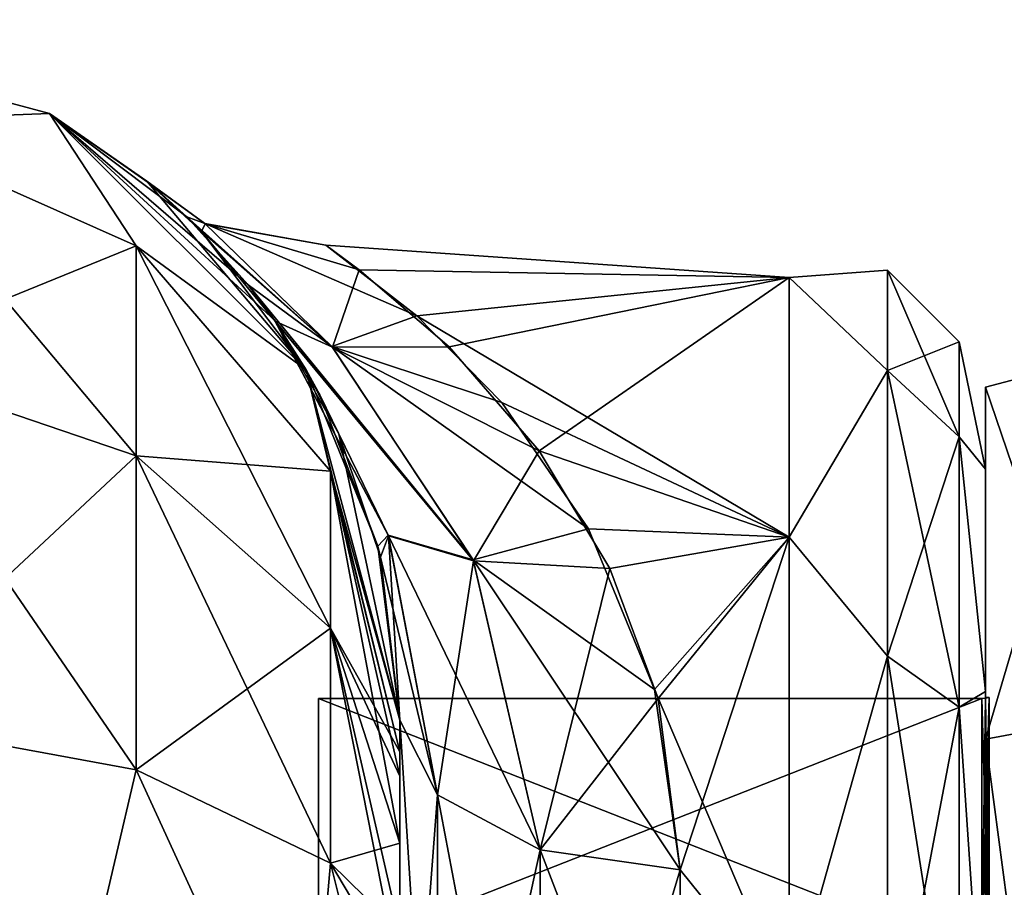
# Model space of a CAD drawing. Extents: x -23 to 470, y -1800 to 0.
# Tile 212 of 213: x 443 to 460, y -15 to 0. Entities that reach past the tile are written whole.
import ezdxf

# ---------------------------------------------------------------- set-up
doc = ezdxf.new("R2010")
doc.units = 0
doc.header["$LTSCALE"] = 61.997326
for name, color, linetype in [('1413', 7, 'CONTINUOUS'), ('1414', 7, 'CONTINUOUS'), ('1415', 7, 'CONTINUOUS'), ('1416', 7, 'CONTINUOUS'), ('1419', 7, 'CONTINUOUS'), ('1420', 7, 'CONTINUOUS'), ('1423', 7, 'CONTINUOUS'), ('1424', 7, 'CONTINUOUS'), ('1595', 7, 'CONTINUOUS'), ('1596', 7, 'CONTINUOUS'), ('577', 7, 'CONTINUOUS'), ('579', 7, 'CONTINUOUS'), ('580', 7, 'CONTINUOUS'), ('596', 7, 'CONTINUOUS'), ('597', 7, 'CONTINUOUS'), ('598', 7, 'CONTINUOUS'), ('610', 7, 'CONTINUOUS'), ('611', 7, 'CONTINUOUS'), ('613', 7, 'CONTINUOUS'), ('616', 7, 'CONTINUOUS')]:
    doc.layers.add(name, color=color, linetype=linetype)

msp = doc.modelspace()

# ---------------------------------------------------------------- linework, layer by layer
at = {"layer": '1413', "linetype": 'CONTINUOUS'}
for points in [[(460, -12.098), (460, -16.756, 11.244), (460, -6.556), (460, -12.098)], [(460, -6.556), (460, -16.756, 11.244), (460, -12.837, 15.164), (460, -6.556)], [(460, -12.837, -15.164), (460, -12.098), (460, -6.556), (460, -12.837, -15.164)], [(460, -16.756, -11.244), (460, -12.098), (460, -12.837, -15.164), (460, -16.756, -11.244)], [(460, -16.756, 11.244), (460, -28, 15.902), (460, -12.837, 15.164), (460, -16.756, 11.244)], [(460, -12.837, 15.164), (460, -28, 15.902), (460, -28, 21.444), (460, -12.837, 15.164)], [(460, -28, -15.902), (460, -16.756, -11.244), (460, -12.837, -15.164), (460, -28, -15.902)], [(460, -28, -21.444), (460, -28, -15.902), (460, -12.837, -15.164), (460, -28, -21.444)]]:
    msp.add_3dface(points, dxfattribs=at)
at = {"layer": '1414', "linetype": 'CONTINUOUS'}
for points in [[(448.1, -12.115), (448.1, -16.768, -11.232), (448.1, -43.885), (448.1, -12.115)], [(448.1, -12.115), (448.1, -43.885), (448.1, -39.232, 11.232), (448.1, -12.115)], [(448.1, -12.115), (448.1, -39.232, 11.232), (448.1, -16.768, 11.232), (448.1, -12.115)]]:
    msp.add_3dface(points, dxfattribs=at)
at = {"layer": '1415', "linetype": 'CONTINUOUS'}
for points in [[(448.1, -16.768, -11.232), (448.1, -12.115), (459.934, -16.768, -11.232), (448.1, -16.768, -11.232)], [(459.934, -16.768, -11.232), (448.1, -12.115), (459.934, -12.115), (459.934, -16.768, -11.232)]]:
    msp.add_3dface(points, dxfattribs=at)
at = {"layer": '1416', "linetype": 'CONTINUOUS'}
for points in [[(459.934, -12.115), (448.1, -12.115), (448.1, -16.768, 11.232), (459.934, -12.115)], [(459.934, -12.115), (448.1, -16.768, 11.232), (459.934, -16.768, 11.232), (459.934, -12.115)]]:
    msp.add_3dface(points, dxfattribs=at)
at = {"layer": '1419', "linetype": 'CONTINUOUS'}
for points in [[(462.009, -12.465, -15.535), (460, -6.556), (462.009, -6.03, 0), (462.009, -12.465, -15.535)], [(460, -12.837, -15.164), (460, -6.556), (462.009, -12.465, -15.535), (460, -12.837, -15.164)], [(462.009, -28, -21.97), (460, -12.837, -15.164), (462.009, -12.465, -15.535), (462.009, -28, -21.97)], [(460, -28, -21.444), (460, -12.837, -15.164), (462.009, -28, -21.97), (460, -28, -21.444)]]:
    msp.add_3dface(points, dxfattribs=at)
at = {"layer": '1420', "linetype": 'CONTINUOUS'}
for points in [[(460, -6.556), (460, -12.837, 15.164), (462.009, -6.03, 0), (460, -6.556)], [(462.009, -6.03, 0), (460, -12.837, 15.164), (462.009, -12.465, 15.535), (462.009, -6.03, 0)], [(460, -12.837, 15.164), (460, -28, 21.444), (462.009, -12.465, 15.535), (460, -12.837, 15.164)], [(462.009, -12.465, 15.535), (460, -28, 21.444), (462.009, -28, 21.97), (462.009, -12.465, 15.535)]]:
    msp.add_3dface(points, dxfattribs=at)
at = {"layer": '1423', "linetype": 'CONTINUOUS'}
for points in [[(459.934, -16.768, 11.232), (460.064, -12.098), (459.999, -12.111), (459.934, -16.768, 11.232)], [(460.064, -12.098), (459.934, -16.768, 11.232), (460.064, -16.756, 11.244), (460.064, -12.098)], [(459.934, -12.115), (459.934, -16.768, 11.232), (459.999, -12.111), (459.934, -12.115)]]:
    msp.add_3dface(points, dxfattribs=at)
at = {"layer": '1424', "linetype": 'CONTINUOUS'}
for points in [[(459.934, -12.115), (459.999, -12.111), (460.064, -16.756, -11.244), (459.934, -12.115)], [(459.934, -16.768, -11.232), (459.934, -12.115), (460.064, -16.756, -11.244), (459.934, -16.768, -11.232)], [(459.999, -12.111), (460.064, -12.098), (460.064, -16.756, -11.244), (459.999, -12.111)]]:
    msp.add_3dface(points, dxfattribs=at)
at = {"layer": '1595', "linetype": 'CONTINUOUS'}
for points in [[(460, -12.098), (460, -16.756, -11.244), (460.064, -12.098), (460, -12.098)], [(460.064, -12.098), (460, -16.756, -11.244), (460.064, -16.756, -11.244), (460.064, -12.098)]]:
    msp.add_3dface(points, dxfattribs=at)
at = {"layer": '1596', "linetype": 'CONTINUOUS'}
for points in [[(460, -16.756, 11.244), (460, -12.098), (460.064, -16.756, 11.244), (460, -16.756, 11.244)], [(460, -12.098), (460.064, -12.098), (460.064, -16.756, 11.244), (460, -12.098)]]:
    msp.add_3dface(points, dxfattribs=at)
at = {"layer": '577', "linetype": 'CONTINUOUS'}
for points in [[(449.55, -63.189, 39.074), (449.55, -56.093, 33.614), (449.55, -12.5, 74.5), (449.55, -63.189, 39.074)], [(449.55, -12.5, 74.5), (449.55, -56.093, 33.614), (449.55, -22.699, 28.507), (449.55, -12.5, 74.5)], [(449.55, -63.019, 43.008), (449.55, -63.189, 39.074), (449.55, -12.5, 74.5), (449.55, -63.019, 43.008)], [(449.55, -55.839, 48.699), (449.55, -63.019, 43.008), (449.55, -12.5, 74.5), (449.55, -55.839, 48.699)], [(449.55, -51.871, 56.921), (449.55, -55.839, 48.699), (449.55, -12.5, 74.5), (449.55, -51.871, 56.921)], [(449.55, -51.872, 66.083), (449.55, -51.871, 56.921), (449.55, -12.5, 74.5), (449.55, -51.872, 66.083)], [(449.55, -55.842, 74.305), (449.55, -51.872, 66.083), (449.55, -12.5, 74.5), (449.55, -55.842, 74.305)], [(449.55, -13.067, 77.36), (449.55, -55.842, 74.305), (449.55, -12.5, 74.5), (449.55, -13.067, 77.36)], [(449.55, -12.5, 24.51), (449.55, -12.5, 74.5), (449.55, -22.699, 28.507), (449.55, -12.5, 24.51)], [(449.55, -12.5, -74.5), (449.55, -12.5, -24.51), (449.55, -55.839, -74.301), (449.55, -12.5, -74.5)], [(449.55, -55.839, -74.301), (449.55, -12.5, -24.51), (449.55, -51.871, -66.079), (449.55, -55.839, -74.301)], [(449.55, -51.871, -66.079), (449.55, -12.5, -24.51), (449.55, -51.872, -56.917), (449.55, -51.871, -66.079)], [(449.55, -51.872, -56.917), (449.55, -12.5, -24.51), (449.55, -55.842, -48.695), (449.55, -51.872, -56.917)], [(449.55, -55.842, -48.695), (449.55, -12.5, -24.51), (449.55, -22.699, -28.507), (449.55, -55.842, -48.695)], [(449.55, -13.067, -77.36), (449.55, -12.5, -74.5), (449.55, -63.019, -79.992), (449.55, -13.067, -77.36)], [(449.55, -63.019, -79.992), (449.55, -12.5, -74.5), (449.55, -55.839, -74.301), (449.55, -63.019, -79.992)], [(449.55, -13.5, 78.234), (449.55, -55.842, 74.305), (449.55, -13.067, 77.36), (449.55, -13.5, 78.234)], [(449.55, -13.5, -78.234), (449.55, -13.067, -77.36), (449.55, -63.019, -79.992), (449.55, -13.5, -78.234)], [(449.55, -14.695, 79.801), (449.55, -55.842, 74.305), (449.55, -13.5, 78.234), (449.55, -14.695, 79.801)], [(449.55, -14.695, -79.801), (449.55, -13.5, -78.234), (449.55, -63.019, -79.992), (449.55, -14.695, -79.801)], [(449.55, -63.023, 79.993), (449.55, -55.842, 74.305), (449.55, -14.695, 79.801), (449.55, -63.023, 79.993)], [(449.55, -16.266, 81), (449.55, -63.023, 79.993), (449.55, -14.695, 79.801), (449.55, -16.266, 81)], [(449.55, -16.266, -81), (449.55, -14.695, -79.801), (449.55, -63.019, -79.992), (449.55, -16.266, -81)]]:
    msp.add_3dface(points, dxfattribs=at)
at = {"layer": '579', "linetype": 'CONTINUOUS'}
for points in [[(460, -8.022, 4.581), (460, -11.991, 12.803), (460, -47.978, 4.582), (460, -8.022, 4.581)], [(460, -8.022, -4.582), (460, -8.022, 4.581), (460, -47.978, -4.581), (460, -8.022, -4.582)], [(460, -47.978, -4.581), (460, -8.022, 4.581), (460, -47.978, 4.582), (460, -47.978, -4.581)], [(460, -11.991, -12.803), (460, -8.022, -4.582), (460, -44.009, -12.803), (460, -11.991, -12.803)], [(460, -44.009, -12.803), (460, -8.022, -4.582), (460, -47.978, -4.581), (460, -44.009, -12.803)], [(460, -11.991, 12.803), (460, -19.174, 18.494), (460, -44.009, 12.803), (460, -11.991, 12.803)], [(460, -47.978, 4.582), (460, -11.991, 12.803), (460, -44.009, 12.803), (460, -47.978, 4.582)], [(460, -19.173, -18.494), (460, -11.991, -12.803), (460, -36.826, -18.494), (460, -19.173, -18.494)], [(460, -36.826, -18.494), (460, -11.991, -12.803), (460, -44.009, -12.803), (460, -36.826, -18.494)]]:
    msp.add_3dface(points, dxfattribs=at)
at = {"layer": '580', "linetype": 'CONTINUOUS'}
for points in [[(448.825, -4.465, 4.7), (456.5, -4.602, -5.341), (448.23, -4.022, -1.031), (448.825, -4.465, 4.7)], [(448.23, -4.022, -1.031), (456.5, -4.602, -5.341), (449.85, -5.288, -7.758), (448.23, -4.022, -1.031)], [(456.5, -4.602, 5.34), (456.5, -4.602, -5.341), (448.825, -4.465, 4.7), (456.5, -4.602, 5.34)], [(450.432, -5.838, 9.212), (456.5, -4.602, 5.34), (448.825, -4.465, 4.7), (450.432, -5.838, 9.212)], [(456.5, -4.602, -5.341), (456.5, -9.236, -14.964), (449.85, -5.288, -7.758), (456.5, -4.602, -5.341)], [(452.033, -7.692, 12.79), (456.5, -4.602, 5.34), (450.432, -5.838, 9.212), (452.033, -7.692, 12.79)], [(456.5, -9.236, 14.964), (456.5, -4.602, 5.34), (452.033, -7.692, 12.79), (456.5, -9.236, 14.964)], [(449.85, -5.288, -7.758), (456.5, -9.236, -14.964), (451.369, -6.831, -11.308), (449.85, -5.288, -7.758)], [(451.369, -6.831, -11.308), (456.5, -9.236, -14.964), (452.918, -9.087, -14.774), (451.369, -6.831, -11.308)], [(453.3, -9.797, 15.642), (456.5, -9.236, 14.964), (452.033, -7.692, 12.79), (453.3, -9.797, 15.642)], [(452.918, -9.087, -14.774), (456.5, -9.236, -14.964), (454.095, -11.955, -17.848), (452.918, -9.087, -14.774)], [(454.159, -12.117, 17.993), (456.5, -9.236, 14.964), (453.3, -9.797, 15.642), (454.159, -12.117, 17.993)], [(456.5, -9.236, -14.964), (456.5, -17.587, -21.623), (454.095, -11.955, -17.848), (456.5, -9.236, -14.964)], [(454.55, -15.172, 20.284), (456.5, -9.236, 14.964), (454.159, -12.117, 17.993), (454.55, -15.172, 20.284)], [(456.5, -17.587, 21.623), (456.5, -9.236, 14.964), (454.55, -15.172, 20.284), (456.5, -17.587, 21.623)], [(454.095, -11.955, -17.848), (456.5, -17.587, -21.623), (454.55, -15.172, -20.284), (454.095, -11.955, -17.848)], [(454.55, -15.172, -20.284), (456.5, -17.587, -21.623), (454.55, -21.323, -23.052), (454.55, -15.172, -20.284)], [(454.55, -21.323, 23.052), (456.5, -17.587, 21.623), (454.55, -15.172, 20.284), (454.55, -21.323, 23.052)]]:
    msp.add_3dface(points, dxfattribs=at)
at = {"layer": '596', "linetype": 'CONTINUOUS'}
for points in [[(437.05, 0, -74.5), (443.3, -1.675, -74.5), (439.832, -1.806, -82.019), (437.05, 0, -74.5)], [(439.832, -1.806, -82.019), (443.3, -1.675, -74.5), (444.844, -4.037, -81.098), (439.832, -1.806, -82.019)], [(443.3, -1.675, -74.5), (447.875, -6.25, -74.5), (444.844, -4.037, -81.098), (443.3, -1.675, -74.5)], [(439.832, -1.806, -82.019), (444.844, -4.037, -81.098), (439.832, -6.074, -88.415), (439.832, -1.806, -82.019)], [(444.844, -4.037, -81.098), (444.844, -7.781, -86.709), (439.832, -6.074, -88.415), (444.844, -4.037, -81.098)], [(444.844, -4.037, -81.098), (447.875, -6.25, -74.5), (448.312, -8.056, -79.436), (444.844, -4.037, -81.098)], [(444.844, -4.037, -81.098), (448.312, -8.056, -79.436), (444.844, -7.781, -86.709), (444.844, -4.037, -81.098)], [(444.844, -7.781, -86.709), (439.832, -12.466, -92.688), (439.832, -6.074, -88.415), (444.844, -7.781, -86.709)], [(447.875, -6.25, -74.5), (449.55, -12.5, -74.5), (448.312, -8.056, -79.436), (447.875, -6.25, -74.5)], [(444.844, -13.39, -90.458), (439.832, -12.466, -92.688), (444.844, -7.781, -86.709), (444.844, -13.39, -90.458)], [(448.312, -8.056, -79.436), (448.312, -10.858, -83.635), (444.844, -7.781, -86.709), (448.312, -8.056, -79.436)], [(448.312, -10.858, -83.635), (444.844, -13.39, -90.458), (444.844, -7.781, -86.709), (448.312, -10.858, -83.635)], [(449.55, -12.5, -74.5), (449.55, -13.067, -77.36), (448.312, -8.056, -79.436), (449.55, -12.5, -74.5)], [(448.312, -8.056, -79.436), (449.55, -13.067, -77.36), (448.312, -10.858, -83.635), (448.312, -8.056, -79.436)], [(448.312, -15.054, -86.44), (444.844, -13.39, -90.458), (448.312, -10.858, -83.635), (448.312, -15.054, -86.44)], [(449.55, -13.067, -77.36), (449.55, -13.5, -78.234), (448.312, -10.858, -83.635), (449.55, -13.067, -77.36)], [(449.55, -13.5, -78.234), (449.55, -14.695, -79.801), (448.312, -10.858, -83.635), (449.55, -13.5, -78.234)], [(449.55, -14.695, -79.801), (448.312, -15.054, -86.44), (448.312, -10.858, -83.635), (449.55, -14.695, -79.801)], [(443.3, -20, -92.825), (437.05, -20, -94.5), (439.832, -12.466, -92.688), (443.3, -20, -92.825)], [(444.844, -13.39, -90.458), (443.3, -20, -92.825), (439.832, -12.466, -92.688), (444.844, -13.39, -90.458)], [(447.875, -20, -88.25), (443.3, -20, -92.825), (444.844, -13.39, -90.458), (447.875, -20, -88.25)], [(448.312, -15.054, -86.44), (447.875, -20, -88.25), (444.844, -13.39, -90.458), (448.312, -15.054, -86.44)], [(449.55, -14.695, -79.801), (449.55, -16.266, -81), (448.312, -15.054, -86.44), (449.55, -14.695, -79.801)], [(449.55, -17.135, -81.431), (447.875, -20, -88.25), (448.312, -15.054, -86.44), (449.55, -17.135, -81.431)], [(449.55, -16.266, -81), (449.55, -17.135, -81.431), (448.312, -15.054, -86.44), (449.55, -16.266, -81)]]:
    msp.add_3dface(points, dxfattribs=at)
at = {"layer": '597', "linetype": 'CONTINUOUS'}
for points in [[(437.05, 0, 74.5), (443.3, -1.675, 74.5), (437.05, 0, -74.5), (437.05, 0, 74.5)], [(443.3, -1.675, 74.5), (443.3, -1.675, -74.5), (437.05, 0, -74.5), (443.3, -1.675, 74.5)], [(443.3, -1.675, 74.5), (447.875, -6.25, 74.5), (445.035, -2.883, 1.523), (443.3, -1.675, 74.5)], [(443.3, -1.675, -74.5), (443.3, -1.675, 74.5), (445.035, -2.883, 1.523), (443.3, -1.675, -74.5)], [(447.875, -6.25, -74.5), (443.3, -1.675, -74.5), (447.31, -5.36, -13.821), (447.875, -6.25, -74.5)], [(447.31, -5.36, -13.821), (443.3, -1.675, -74.5), (446.842, -4.73, -12.05), (447.31, -5.36, -13.821)], [(446.842, -4.73, -12.05), (443.3, -1.675, -74.5), (445.746, -3.521, -7.274), (446.842, -4.73, -12.05)], [(445.746, -3.521, -7.274), (443.3, -1.675, -74.5), (445.116, -2.95, -2.705), (445.746, -3.521, -7.274)], [(445.116, -2.95, -2.705), (443.3, -1.675, -74.5), (445.035, -2.883, 1.523), (445.116, -2.95, -2.705)], [(445.035, -2.883, 1.523), (447.875, -6.25, 74.5), (446.008, -3.782, 8.57), (445.035, -2.883, 1.523)], [(446.008, -3.782, 8.57), (447.875, -6.25, 74.5), (447.326, -5.382, 13.876), (446.008, -3.782, 8.57)], [(448.121, -6.697, -16.811), (447.875, -6.25, -74.5), (447.31, -5.36, -13.821), (448.121, -6.697, -16.811)], [(447.326, -5.382, 13.876), (447.875, -6.25, 74.5), (448.459, -7.393, 18.111), (447.326, -5.382, 13.876)], [(447.875, -6.25, 74.5), (449.55, -12.5, 74.5), (448.459, -7.393, 18.111), (447.875, -6.25, 74.5)], [(449.55, -12.5, -24.51), (449.55, -12.5, -74.5), (447.875, -6.25, -74.5), (449.55, -12.5, -24.51)], [(449.55, -12.5, -24.51), (447.875, -6.25, -74.5), (449.158, -9.395, -21.144), (449.55, -12.5, -24.51)], [(449.158, -9.395, -21.144), (447.875, -6.25, -74.5), (448.121, -6.697, -16.811), (449.158, -9.395, -21.144)], [(448.459, -7.393, 18.111), (449.55, -12.5, 74.5), (449.207, -9.592, 21.401), (448.459, -7.393, 18.111)], [(449.55, -12.5, 74.5), (449.55, -12.5, 24.51), (449.207, -9.592, 21.401), (449.55, -12.5, 74.5)]]:
    msp.add_3dface(points, dxfattribs=at)
at = {"layer": '598', "linetype": 'CONTINUOUS'}
for points in [[(443.3, -1.675, 74.5), (437.05, 0, 74.5), (439.832, -1.806, 82.019), (443.3, -1.675, 74.5)], [(444.844, -4.037, 81.098), (443.3, -1.675, 74.5), (439.832, -1.806, 82.019), (444.844, -4.037, 81.098)], [(447.875, -6.25, 74.5), (443.3, -1.675, 74.5), (444.844, -4.037, 81.098), (447.875, -6.25, 74.5)], [(444.844, -4.037, 81.098), (439.832, -1.806, 82.019), (444.844, -7.781, 86.709), (444.844, -4.037, 81.098)], [(444.844, -7.781, 86.709), (439.832, -1.806, 82.019), (439.832, -6.074, 88.415), (444.844, -7.781, 86.709)], [(448.312, -8.056, 79.436), (447.875, -6.25, 74.5), (444.844, -4.037, 81.098), (448.312, -8.056, 79.436)], [(448.312, -8.056, 79.436), (444.844, -4.037, 81.098), (448.312, -10.858, 83.635), (448.312, -8.056, 79.436)], [(448.312, -10.858, 83.635), (444.844, -4.037, 81.098), (444.844, -7.781, 86.709), (448.312, -10.858, 83.635)], [(439.832, -12.466, 92.688), (444.844, -13.39, 90.458), (439.832, -6.074, 88.415), (439.832, -12.466, 92.688)], [(444.844, -13.39, 90.458), (444.844, -7.781, 86.709), (439.832, -6.074, 88.415), (444.844, -13.39, 90.458)], [(449.55, -13.067, 77.36), (449.55, -12.5, 74.5), (447.875, -6.25, 74.5), (449.55, -13.067, 77.36)], [(449.55, -13.067, 77.36), (447.875, -6.25, 74.5), (448.312, -8.056, 79.436), (449.55, -13.067, 77.36)], [(444.844, -13.39, 90.458), (448.312, -15.054, 86.44), (444.844, -7.781, 86.709), (444.844, -13.39, 90.458)], [(448.312, -15.054, 86.44), (448.312, -10.858, 83.635), (444.844, -7.781, 86.709), (448.312, -15.054, 86.44)], [(449.55, -14.695, 79.801), (449.55, -13.5, 78.234), (448.312, -8.056, 79.436), (449.55, -14.695, 79.801)], [(449.55, -14.695, 79.801), (448.312, -8.056, 79.436), (448.312, -10.858, 83.635), (449.55, -14.695, 79.801)], [(449.55, -13.5, 78.234), (449.55, -13.067, 77.36), (448.312, -8.056, 79.436), (449.55, -13.5, 78.234)], [(449.55, -17.135, 81.431), (449.55, -16.266, 81), (448.312, -10.858, 83.635), (449.55, -17.135, 81.431)], [(448.312, -15.054, 86.44), (449.55, -17.135, 81.431), (448.312, -10.858, 83.635), (448.312, -15.054, 86.44)], [(449.55, -16.266, 81), (449.55, -14.695, 79.801), (448.312, -10.858, 83.635), (449.55, -16.266, 81)], [(437.05, -20, 94.5), (443.3, -20, 92.825), (439.832, -12.466, 92.688), (437.05, -20, 94.5)], [(439.832, -12.466, 92.688), (443.3, -20, 92.825), (444.844, -13.39, 90.458), (439.832, -12.466, 92.688)], [(443.3, -20, 92.825), (447.875, -20, 88.25), (444.844, -13.39, 90.458), (443.3, -20, 92.825)], [(444.844, -13.39, 90.458), (447.875, -20, 88.25), (448.312, -15.054, 86.44), (444.844, -13.39, 90.458)], [(447.875, -20, 88.25), (449.55, -20, 82), (448.312, -15.054, 86.44), (447.875, -20, 88.25)], [(449.55, -20, 82), (449.55, -17.135, 81.431), (448.312, -15.054, 86.44), (449.55, -20, 82)]]:
    msp.add_3dface(points, dxfattribs=at)
at = {"layer": '610', "linetype": 'CONTINUOUS'}
for points in [[(445.116, -2.95, -2.705), (445.035, -2.883, 1.523), (446.07, -3.64, -3.911), (445.116, -2.95, -2.705)], [(445.035, -2.883, 1.523), (446.008, -3.782, 8.57), (446.077, -3.646, 3.95), (445.035, -2.883, 1.523)], [(446.07, -3.64, -3.911), (445.035, -2.883, 1.523), (446.077, -3.646, 3.95), (446.07, -3.64, -3.911)], [(445.746, -3.521, -7.274), (445.116, -2.95, -2.705), (446.07, -3.64, -3.911), (445.746, -3.521, -7.274)], [(446.842, -4.73, -12.05), (445.746, -3.521, -7.274), (448.338, -5.832, -10.851), (446.842, -4.73, -12.05)], [(448.338, -5.832, -10.851), (445.746, -3.521, -7.274), (446.07, -3.64, -3.911), (448.338, -5.832, -10.851)], [(446.077, -3.646, 3.95), (446.008, -3.782, 8.57), (448.349, -5.845, 10.876), (446.077, -3.646, 3.95)], [(448.23, -4.022, -1.031), (449.85, -5.288, -7.758), (446.07, -3.64, -3.911), (448.23, -4.022, -1.031)], [(448.23, -4.022, -1.031), (446.07, -3.64, -3.911), (446.077, -3.646, 3.95), (448.23, -4.022, -1.031)], [(449.85, -5.288, -7.758), (448.338, -5.832, -10.851), (446.07, -3.64, -3.911), (449.85, -5.288, -7.758)], [(448.825, -4.465, 4.7), (448.23, -4.022, -1.031), (446.077, -3.646, 3.95), (448.825, -4.465, 4.7)], [(448.825, -4.465, 4.7), (446.077, -3.646, 3.95), (448.349, -5.845, 10.876), (448.825, -4.465, 4.7)], [(446.008, -3.782, 8.57), (447.326, -5.382, 13.876), (448.349, -5.845, 10.876), (446.008, -3.782, 8.57)], [(450.432, -5.838, 9.212), (448.825, -4.465, 4.7), (448.349, -5.845, 10.876), (450.432, -5.838, 9.212)], [(447.31, -5.36, -13.821), (446.842, -4.73, -12.05), (450.857, -9.642, -16.492), (447.31, -5.36, -13.821)], [(450.857, -9.642, -16.492), (446.842, -4.73, -12.05), (448.338, -5.832, -10.851), (450.857, -9.642, -16.492)], [(448.121, -6.697, -16.811), (447.31, -5.36, -13.821), (449.342, -9.198, -18.703), (448.121, -6.697, -16.811)], [(449.342, -9.198, -18.703), (447.31, -5.36, -13.821), (450.857, -9.642, -16.492), (449.342, -9.198, -18.703)], [(448.349, -5.845, 10.876), (447.326, -5.382, 13.876), (450.862, -9.656, 16.505), (448.349, -5.845, 10.876)], [(450.862, -9.656, 16.505), (447.326, -5.382, 13.876), (449.347, -9.213, 18.717), (450.862, -9.656, 16.505)], [(447.326, -5.382, 13.876), (448.459, -7.393, 18.111), (449.347, -9.213, 18.717), (447.326, -5.382, 13.876)], [(449.85, -5.288, -7.758), (451.369, -6.831, -11.308), (448.338, -5.832, -10.851), (449.85, -5.288, -7.758)], [(451.369, -6.831, -11.308), (452.918, -9.087, -14.774), (448.338, -5.832, -10.851), (451.369, -6.831, -11.308)], [(452.918, -9.087, -14.774), (450.857, -9.642, -16.492), (448.338, -5.832, -10.851), (452.918, -9.087, -14.774)], [(452.033, -7.692, 12.79), (450.432, -5.838, 9.212), (448.349, -5.845, 10.876), (452.033, -7.692, 12.79)], [(452.033, -7.692, 12.79), (448.349, -5.845, 10.876), (450.862, -9.656, 16.505), (452.033, -7.692, 12.79)], [(449.158, -9.395, -21.144), (448.121, -6.697, -16.811), (449.342, -9.198, -18.703), (449.158, -9.395, -21.144)], [(448.459, -7.393, 18.111), (449.207, -9.592, 21.401), (449.347, -9.213, 18.717), (448.459, -7.393, 18.111)], [(453.3, -9.797, 15.642), (452.033, -7.692, 12.79), (450.862, -9.656, 16.505), (453.3, -9.797, 15.642)], [(452.918, -9.087, -14.774), (454.095, -11.955, -17.848), (450.857, -9.642, -16.492), (452.918, -9.087, -14.774)], [(450.22, -13.836, -22.397), (449.158, -9.395, -21.144), (449.342, -9.198, -18.703), (450.22, -13.836, -22.397)], [(449.207, -9.592, 21.401), (449.55, -12.5, 24.51), (449.347, -9.213, 18.717), (449.207, -9.592, 21.401)], [(452.052, -14.815, -20.849), (450.22, -13.836, -22.397), (449.342, -9.198, -18.703), (452.052, -14.815, -20.849)], [(452.052, -14.815, -20.849), (449.342, -9.198, -18.703), (450.857, -9.642, -16.492), (452.052, -14.815, -20.849)], [(449.55, -12.5, 24.51), (450.22, -13.836, 22.397), (449.347, -9.213, 18.717), (449.55, -12.5, 24.51)], [(450.22, -13.836, 22.397), (450.862, -9.656, 16.505), (449.347, -9.213, 18.717), (450.22, -13.836, 22.397)], [(449.55, -12.5, -24.51), (449.158, -9.395, -21.144), (450.22, -13.836, -22.397), (449.55, -12.5, -24.51)], [(450.22, -13.836, 22.397), (452.052, -14.815, 20.849), (450.862, -9.656, 16.505), (450.22, -13.836, 22.397)], [(454.095, -11.955, -17.848), (454.55, -15.172, -20.284), (450.857, -9.642, -16.492), (454.095, -11.955, -17.848)], [(454.55, -15.172, -20.284), (452.052, -14.815, -20.849), (450.857, -9.642, -16.492), (454.55, -15.172, -20.284)], [(452.052, -14.815, 20.849), (453.3, -9.797, 15.642), (450.862, -9.656, 16.505), (452.052, -14.815, 20.849)], [(454.159, -12.117, 17.993), (453.3, -9.797, 15.642), (452.052, -14.815, 20.849), (454.159, -12.117, 17.993)], [(454.55, -15.172, 20.284), (454.159, -12.117, 17.993), (452.052, -14.815, 20.849), (454.55, -15.172, 20.284)]]:
    msp.add_3dface(points, dxfattribs=at)
at = {"layer": '611', "linetype": 'CONTINUOUS'}
for points in [[(449.55, -22.699, -28.507), (449.55, -12.5, -24.51), (450.22, -23.159, -26.055), (449.55, -22.699, -28.507)], [(450.22, -23.159, -26.055), (449.55, -12.5, -24.51), (450.22, -13.836, -22.397), (450.22, -23.159, -26.055)], [(450.22, -23.159, -26.055), (450.22, -13.836, -22.397), (452.052, -23.494, -24.254), (450.22, -23.159, -26.055)], [(452.052, -23.494, -24.254), (450.22, -13.836, -22.397), (452.052, -14.815, -20.849), (452.052, -23.494, -24.254)], [(454.55, -15.172, -20.284), (454.55, -21.323, -23.052), (452.052, -14.815, -20.849), (454.55, -15.172, -20.284)], [(454.55, -21.323, -23.052), (452.052, -23.494, -24.254), (452.052, -14.815, -20.849), (454.55, -21.323, -23.052)]]:
    msp.add_3dface(points, dxfattribs=at)
at = {"layer": '613', "linetype": 'CONTINUOUS'}
for points in [[(449.55, -12.5, 24.51), (449.55, -22.699, 28.507), (450.22, -13.836, 22.397), (449.55, -12.5, 24.51)], [(450.22, -13.836, 22.397), (449.55, -22.699, 28.507), (450.22, -23.159, 26.055), (450.22, -13.836, 22.397)], [(450.22, -13.836, 22.397), (450.22, -23.159, 26.055), (452.052, -14.815, 20.849), (450.22, -13.836, 22.397)], [(452.052, -14.815, 20.849), (450.22, -23.159, 26.055), (452.052, -23.494, 24.254), (452.052, -14.815, 20.849)], [(454.55, -15.172, 20.284), (452.052, -14.815, 20.849), (452.052, -23.494, 24.254), (454.55, -15.172, 20.284)], [(454.55, -21.323, 23.052), (454.55, -15.172, 20.284), (452.052, -23.494, 24.254), (454.55, -21.323, 23.052)]]:
    msp.add_3dface(points, dxfattribs=at)
at = {"layer": '616', "linetype": 'CONTINUOUS'}
for points in [[(456.5, -4.602, -5.341), (456.5, -4.602, 5.34), (458.25, -4.469, 0), (456.5, -4.602, -5.341)], [(456.5, -4.602, -5.341), (458.25, -4.469, 0), (458.25, -6.26, -9.005), (456.5, -4.602, -5.341)], [(456.5, -4.602, 5.34), (458.25, -6.26, 9.005), (458.25, -4.469, 0), (456.5, -4.602, 5.34)], [(459.532, -5.752, 0), (459.532, -7.445, -8.514), (458.25, -4.469, 0), (459.532, -5.752, 0)], [(458.25, -6.26, 9.005), (459.532, -5.752, 0), (458.25, -4.469, 0), (458.25, -6.26, 9.005)], [(458.25, -4.469, 0), (459.532, -7.445, -8.514), (458.25, -6.26, -9.005), (458.25, -4.469, 0)], [(456.5, -9.236, -14.964), (456.5, -4.602, -5.341), (458.25, -6.26, -9.005), (456.5, -9.236, -14.964)], [(456.5, -4.602, 5.34), (456.5, -9.236, 14.964), (458.25, -6.26, 9.005), (456.5, -4.602, 5.34)], [(459.532, -7.445, 8.514), (459.532, -5.752, 0), (458.25, -6.26, 9.005), (459.532, -7.445, 8.514)], [(460, -8.022, 4.581), (460, -8.022, -4.582), (459.532, -5.752, 0), (460, -8.022, 4.581)], [(459.532, -7.445, 8.514), (460, -8.022, 4.581), (459.532, -5.752, 0), (459.532, -7.445, 8.514)], [(459.532, -5.752, 0), (460, -8.022, -4.582), (459.532, -7.445, -8.514), (459.532, -5.752, 0)], [(456.5, -9.236, -14.964), (458.25, -6.26, -9.005), (458.25, -11.361, -16.639), (456.5, -9.236, -14.964)], [(456.5, -9.236, 14.964), (458.25, -11.361, 16.639), (458.25, -6.26, 9.005), (456.5, -9.236, 14.964)], [(458.25, -6.26, -9.005), (459.532, -12.268, -15.732), (458.25, -11.361, -16.639), (458.25, -6.26, -9.005)], [(458.25, -11.361, 16.639), (459.532, -7.445, 8.514), (458.25, -6.26, 9.005), (458.25, -11.361, 16.639)], [(459.532, -7.445, -8.514), (459.532, -12.268, -15.732), (458.25, -6.26, -9.005), (459.532, -7.445, -8.514)], [(459.532, -12.268, 15.732), (459.532, -7.445, 8.514), (458.25, -11.361, 16.639), (459.532, -12.268, 15.732)], [(460, -11.991, 12.803), (460, -8.022, 4.581), (459.532, -7.445, 8.514), (460, -11.991, 12.803)], [(459.532, -12.268, 15.732), (460, -11.991, 12.803), (459.532, -7.445, 8.514), (459.532, -12.268, 15.732)], [(460, -8.022, -4.582), (460, -11.991, -12.803), (459.532, -7.445, -8.514), (460, -8.022, -4.582)], [(459.532, -7.445, -8.514), (460, -11.991, -12.803), (459.532, -12.268, -15.732), (459.532, -7.445, -8.514)], [(456.5, -17.587, -21.623), (456.5, -9.236, -14.964), (458.25, -11.361, -16.639), (456.5, -17.587, -21.623)], [(456.5, -9.236, 14.964), (456.5, -17.587, 21.623), (458.25, -11.361, 16.639), (456.5, -9.236, 14.964)], [(456.5, -17.587, -21.623), (458.25, -11.361, -16.639), (458.25, -18.995, -21.74), (456.5, -17.587, -21.623)], [(456.5, -17.587, 21.623), (458.25, -18.995, 21.74), (458.25, -11.361, 16.639), (456.5, -17.587, 21.623)], [(458.25, -11.361, -16.639), (459.532, -19.486, -20.555), (458.25, -18.995, -21.74), (458.25, -11.361, -16.639)], [(458.25, -18.995, 21.74), (459.532, -12.268, 15.732), (458.25, -11.361, 16.639), (458.25, -18.995, 21.74)], [(459.532, -12.268, -15.732), (459.532, -19.486, -20.555), (458.25, -11.361, -16.639), (459.532, -12.268, -15.732)], [(460, -19.174, 18.494), (460, -11.991, 12.803), (459.532, -12.268, 15.732), (460, -19.174, 18.494)], [(460, -11.991, -12.803), (460, -19.173, -18.494), (459.532, -12.268, -15.732), (460, -11.991, -12.803)], [(459.532, -19.486, 20.555), (459.532, -12.268, 15.732), (458.25, -18.995, 21.74), (459.532, -19.486, 20.555)], [(459.532, -19.486, 20.555), (460, -19.174, 18.494), (459.532, -12.268, 15.732), (459.532, -19.486, 20.555)], [(459.532, -12.268, -15.732), (460, -19.173, -18.494), (459.532, -19.486, -20.555), (459.532, -12.268, -15.732)]]:
    msp.add_3dface(points, dxfattribs=at)

doc.saveas('drawing.dxf')
